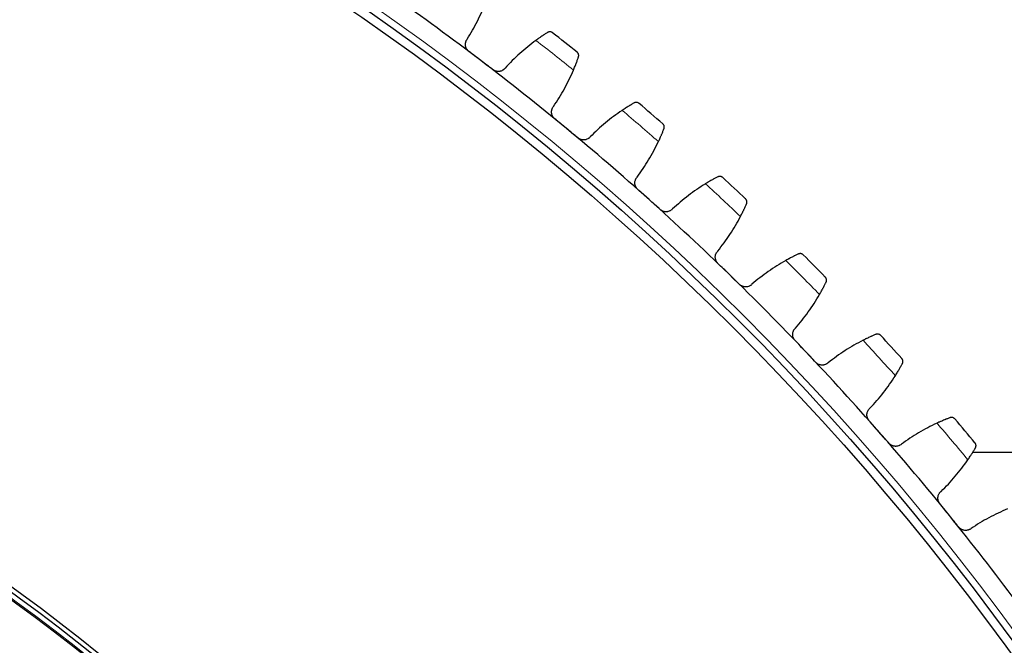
# Model space of a CAD drawing. Header units: inches. Extents: x 0 to 17820, y -10 to 12600.
# Tile 225 of 256: x 8388 to 8612, y 3809 to 3952. Entities that reach past the tile are written whole.
import ezdxf

# ---------------------------------------------------------------- set-up
doc = ezdxf.new("R2010")
doc.units = ezdxf.units.IN
doc.layers.add('1', color=7, linetype='Continuous', true_color=0xffffff)

msp = doc.modelspace()

# ---------------------------------------------------------------- linework, layer by layer
at = {"layer": '1', "color": 2, "linetype": 'Continuous', "lineweight": 25}
msp.add_line((8705.72, 3853.139), (8604.775, 3853.139), dxfattribs=at)
at = {"layer": '1', "color": 110, "linetype": 'Continuous', "lineweight": 13}
for radius in [616.6, 458.862]:
    msp.add_circle((8116.72, 3448.139), radius, dxfattribs=at)
at = {"layer": '1', "color": 2, "linetype": 'Continuous', "lineweight": 25}
for radius in [615, 613, 461, 460, 458.594]:
    msp.add_circle((8116.72, 3448.139), radius, dxfattribs=at)
for radius, start, end in [(621, 52.738854, 55.031847), (636, 51.271431, 51.913282), (621, 50.44586, 52.738854), (636, 48.978438, 49.620288), (621, 48.152866, 50.44586), (636, 46.685444, 47.327295), (621, 45.859873, 48.152866), (636, 44.392451, 45.034301), (621, 43.566879, 45.859873), (636, 42.099457, 42.741307), (621, 41.273885, 43.566879), (636, 39.806463, 40.448314), (621, 38.980892, 41.273885), (621, 36.687898, 38.980892)]:
    msp.add_arc((8116.72, 3448.139), radius, start, end, dxfattribs=at)
at = {"layer": '1', "color": 110, "linetype": 'Continuous', "lineweight": 13}
for start, end in [(51.097996, 52.086717), (48.805002, 49.793724), (46.512009, 47.50073), (44.219015, 45.207736), (41.926022, 42.914743), (39.633028, 40.621749)]:
    msp.add_arc((8116.72, 3448.139), 632.294, start, end, dxfattribs=at)
at = {"layer": '1', "color": 2, "linetype": 'Continuous', "lineweight": 25}
for points in [[(8489.577, 3947.253), (8489.999, 3947.92), (8490.808, 3949.273), (8491.914, 3951.356), (8492.914, 3953.494), (8493.51, 3954.956), (8493.789, 3955.697)], [(8505.245, 3946.982), (8504.606, 3946.515), (8503.356, 3945.551), (8501.562, 3944.017), (8499.849, 3942.395), (8498.761, 3941.254), (8498.231, 3940.67)], [(8492.704, 3942.383), (8491.792, 3943.077), (8490.88, 3943.771), (8489.969, 3944.464)], [(8495.439, 3940.303), (8494.527, 3940.996), (8493.616, 3941.69), (8492.704, 3942.383)], [(8509.248, 3931.935), (8509.697, 3932.585), (8510.559, 3933.904), (8511.747, 3935.942), (8512.832, 3938.038), (8513.486, 3939.475), (8513.795, 3940.204)], [(8512.177, 3926.945), (8511.294, 3927.674), (8510.411, 3928.404), (8509.528, 3929.133)], [(8524.892, 3931.038), (8524.235, 3930.597), (8522.947, 3929.684), (8521.094, 3928.222), (8519.317, 3926.67), (8518.185, 3925.574), (8517.632, 3925.011)], [(8514.827, 3924.756), (8513.944, 3925.486), (8513.061, 3926.215), (8512.177, 3926.945)], [(8528.29, 3915.843), (8528.764, 3916.474), (8529.678, 3917.758), (8530.948, 3919.746), (8532.116, 3921.798), (8532.826, 3923.208), (8533.164, 3923.923)], [(8543.886, 3914.321), (8543.212, 3913.906), (8541.889, 3913.045), (8539.978, 3911.659), (8538.141, 3910.179), (8536.965, 3909.13), (8536.39, 3908.589)], [(8531.017, 3910.739), (8530.164, 3911.503), (8529.311, 3912.268), (8528.457, 3913.032)], [(8533.578, 3908.446), (8532.724, 3909.211), (8531.871, 3909.975), (8531.017, 3910.739)], [(8546.673, 3899.002), (8547.172, 3899.614), (8548.137, 3900.86), (8549.485, 3902.796), (8550.734, 3904.799), (8551.5, 3906.179), (8551.867, 3906.88)], [(8549.194, 3893.793), (8548.372, 3894.591), (8547.55, 3895.388), (8546.728, 3896.186)], [(8562.196, 3896.857), (8561.505, 3896.47), (8560.149, 3895.662), (8558.184, 3894.354), (8556.289, 3892.948), (8555.073, 3891.947), (8554.476, 3891.429)], [(8551.661, 3891.399), (8550.838, 3892.197), (8550.016, 3892.995), (8549.194, 3893.793)], [(8564.368, 3881.439), (8564.891, 3882.03), (8565.905, 3883.236), (8567.329, 3885.117), (8568.657, 3887.068), (8569.478, 3888.417), (8569.872, 3889.103)], [(8566.678, 3876.133), (8565.889, 3876.963), (8565.099, 3877.793), (8564.31, 3878.623)], [(8579.792, 3878.674), (8579.087, 3878.315), (8577.699, 3877.562), (8575.684, 3876.334), (8573.734, 3875.005), (8572.479, 3874.053), (8571.862, 3873.56)], [(8569.047, 3873.643), (8568.257, 3874.473), (8567.468, 3875.303), (8566.678, 3876.133)], [(8581.346, 3863.181), (8581.892, 3863.751), (8582.953, 3864.916), (8584.452, 3866.738), (8585.857, 3868.635), (8586.731, 3869.95), (8587.152, 3870.619)], [(8583.442, 3857.788), (8582.686, 3858.649), (8581.931, 3859.51), (8581.175, 3860.371)], [(8596.647, 3859.802), (8595.928, 3859.471), (8594.511, 3858.775), (8592.448, 3857.628), (8590.447, 3856.378), (8589.154, 3855.477), (8588.518, 3855.009)], [(8585.709, 3855.205), (8584.953, 3856.066), (8584.198, 3856.927), (8583.442, 3857.788)], [(8597.579, 3844.26), (8598.148, 3844.807), (8599.255, 3845.929), (8600.825, 3847.689), (8602.305, 3849.528), (8603.231, 3850.807), (8603.679, 3851.459)], [(8599.458, 3838.786), (8598.737, 3839.677), (8598.017, 3840.567), (8597.296, 3841.458)], [(8612.733, 3840.271), (8612.001, 3839.969), (8610.558, 3839.33), (8608.451, 3838.266), (8606.401, 3837.098), (8605.073, 3836.249), (8604.419, 3835.807)], [(8601.62, 3836.115), (8600.899, 3837.005), (8600.179, 3837.896), (8599.458, 3838.786)]]:
    msp.add_open_spline(points, degree=3, dxfattribs=at)
for points, knots in [([(8489.969, 3944.464), (8489.915, 3944.505), (8489.814, 3944.59), (8489.676, 3944.732), (8489.594, 3944.835), (8489.536, 3944.916), (8489.517, 3944.943), (8489.481, 3944.999), (8489.464, 3945.027), (8489.382, 3945.17), (8489.328, 3945.289), (8489.275, 3945.444), (8489.265, 3945.475), (8489.252, 3945.523), (8489.247, 3945.539), (8489.239, 3945.57), (8489.22, 3945.65), (8489.194, 3945.794), (8489.183, 3945.923), (8489.178, 3946.052), (8489.179, 3946.117), (8489.192, 3946.312), (8489.212, 3946.439), (8489.261, 3946.625), (8489.28, 3946.686), (8489.313, 3946.776), (8489.325, 3946.806), (8489.351, 3946.866), (8489.364, 3946.895), (8489.434, 3947.04), (8489.5, 3947.149), (8489.577, 3947.253)], [0, 0, 0, 0, 0.0625, 0.125, 0.1875, 0.1875, 0.21875, 0.21875, 0.25, 0.25, 0.375, 0.375, 0.40625, 0.40625, 0.421875, 0.421875, 0.4375, 0.5, 0.5625, 0.5625, 0.625, 0.625, 0.75, 0.75, 0.8125, 0.8125, 0.84375, 0.84375, 0.875, 0.875, 1, 1, 1, 1]), ([(8507.889, 3948.78), (8507.813, 3948.732), (8507.733, 3948.681), (8507.561, 3948.571), (8507.379, 3948.454), (8507.177, 3948.322), (8507.045, 3948.235), (8507.018, 3948.217), (8506.964, 3948.181), (8506.937, 3948.163), (8506.854, 3948.108), (8506.798, 3948.07), (8506.627, 3947.956), (8506.511, 3947.876), (8506.272, 3947.712), (8506.149, 3947.628), (8505.962, 3947.496), (8505.898, 3947.452), (8505.803, 3947.384), (8505.77, 3947.361), (8505.706, 3947.315), (8505.673, 3947.292), (8505.51, 3947.175), (8505.378, 3947.08), (8505.245, 3946.982)], [0, 0, 0, 0, 0.125, 0.125, 0.25, 0.375, 0.375, 0.40625, 0.40625, 0.4375, 0.4375, 0.5, 0.5, 0.625, 0.625, 0.75, 0.75, 0.8125, 0.8125, 0.84375, 0.84375, 0.875, 0.875, 1, 1, 1, 1]), ([(8509.039, 3948.721), (8509.038, 3948.722), (8509.037, 3948.723), (8509.034, 3948.724), (8509.033, 3948.725), (8509.03, 3948.728), (8509.023, 3948.733), (8509.006, 3948.746), (8508.972, 3948.77), (8508.942, 3948.788), (8508.88, 3948.824), (8508.837, 3948.845), (8508.705, 3948.898), (8508.611, 3948.921), (8508.462, 3948.934), (8508.412, 3948.935), (8508.335, 3948.93), (8508.309, 3948.928), (8508.256, 3948.92), (8508.23, 3948.916), (8508.151, 3948.898), (8508.098, 3948.881), (8507.992, 3948.839), (8507.94, 3948.812), (8507.889, 3948.78)], [0, 0, 0, 0, 0.0039063, 0.0039063, 0.0078125, 0.0078125, 0.015625, 0.03125, 0.0625, 0.125, 0.125, 0.25, 0.25, 0.5, 0.5, 0.625, 0.625, 0.6875, 0.6875, 0.75, 0.75, 0.875, 0.875, 1, 1, 1, 1]), ([(8513.795, 3940.204), (8513.859, 3940.356), (8513.922, 3940.506), (8514.043, 3940.799), (8514.16, 3941.087), (8514.269, 3941.365), (8514.349, 3941.569), (8514.375, 3941.636), (8514.413, 3941.736), (8514.426, 3941.769), (8514.45, 3941.834), (8514.463, 3941.867), (8514.523, 3942.027), (8514.615, 3942.274), (8514.698, 3942.5), (8514.776, 3942.716), (8514.812, 3942.818), (8514.855, 3942.94), (8514.863, 3942.964), (8514.88, 3943.011), (8514.904, 3943.08), (8514.927, 3943.146), (8514.941, 3943.188)], [0, 0, 0, 0, 0.125, 0.125, 0.25, 0.375, 0.375, 0.4375, 0.4375, 0.46875, 0.46875, 0.5, 0.5, 0.625, 0.75, 0.75, 0.875, 0.875, 0.90625, 0.90625, 0.9375, 1, 1, 1, 1]), ([(8514.941, 3943.188), (8514.961, 3943.245), (8514.975, 3943.302), (8514.993, 3943.414), (8514.997, 3943.468), (8514.996, 3943.575), (8514.991, 3943.628), (8514.974, 3943.729), (8514.962, 3943.779), (8514.931, 3943.874), (8514.912, 3943.92), (8514.868, 3944.007), (8514.843, 3944.048), (8514.789, 3944.126), (8514.759, 3944.163), (8514.71, 3944.215), (8514.685, 3944.24), (8514.654, 3944.268), (8514.638, 3944.282), (8514.631, 3944.287), (8514.626, 3944.291), (8514.624, 3944.293), (8514.622, 3944.295)], [0, 0, 0, 0, 0.125, 0.125, 0.25, 0.25, 0.375, 0.375, 0.5, 0.5, 0.625, 0.625, 0.75, 0.75, 0.875, 0.875, 0.9375, 0.96875, 0.984375, 0.9921875, 0.9921875, 1, 1, 1, 1]), ([(8498.231, 3940.67), (8498.152, 3940.568), (8498.065, 3940.475), (8497.921, 3940.349), (8497.871, 3940.309), (8497.793, 3940.253), (8497.766, 3940.234), (8497.712, 3940.199), (8497.684, 3940.182), (8497.545, 3940.101), (8497.428, 3940.047), (8497.246, 3939.984), (8497.184, 3939.966), (8497.089, 3939.943), (8497.057, 3939.936), (8496.993, 3939.924), (8496.961, 3939.918), (8496.8, 3939.896), (8496.67, 3939.89), (8496.507, 3939.899), (8496.474, 3939.902), (8496.409, 3939.909), (8496.376, 3939.913), (8496.278, 3939.928), (8496.213, 3939.941), (8496.023, 3939.991), (8495.899, 3940.036), (8495.75, 3940.108), (8495.72, 3940.123), (8495.661, 3940.155), (8495.632, 3940.172), (8495.547, 3940.224), (8495.492, 3940.262), (8495.439, 3940.303)], [0, 0, 0, 0, 0.125, 0.125, 0.1875, 0.1875, 0.21875, 0.21875, 0.25, 0.25, 0.375, 0.375, 0.4375, 0.4375, 0.46875, 0.46875, 0.5, 0.5, 0.625, 0.625, 0.65625, 0.65625, 0.6875, 0.6875, 0.75, 0.75, 0.875, 0.875, 0.90625, 0.90625, 0.9375, 0.9375, 1, 1, 1, 1]), ([(8509.528, 3929.133), (8509.476, 3929.176), (8509.378, 3929.265), (8509.246, 3929.412), (8509.168, 3929.519), (8509.113, 3929.602), (8509.096, 3929.63), (8509.062, 3929.687), (8509.046, 3929.716), (8508.969, 3929.862), (8508.92, 3929.983), (8508.874, 3930.14), (8508.865, 3930.172), (8508.854, 3930.22), (8508.85, 3930.236), (8508.843, 3930.268), (8508.827, 3930.348), (8508.806, 3930.493), (8508.801, 3930.622), (8508.802, 3930.752), (8508.805, 3930.816), (8508.825, 3931.011), (8508.851, 3931.137), (8508.907, 3931.32), (8508.929, 3931.381), (8508.965, 3931.47), (8508.978, 3931.499), (8509.006, 3931.558), (8509.02, 3931.586), (8509.096, 3931.728), (8509.167, 3931.835), (8509.248, 3931.935)], [0, 0, 0, 0, 0.0625, 0.125, 0.1875, 0.1875, 0.21875, 0.21875, 0.25, 0.25, 0.375, 0.375, 0.40625, 0.40625, 0.421875, 0.421875, 0.4375, 0.5, 0.5625, 0.5625, 0.625, 0.625, 0.75, 0.75, 0.8125, 0.8125, 0.84375, 0.84375, 0.875, 0.875, 1, 1, 1, 1]), ([(8527.606, 3932.728), (8527.529, 3932.684), (8527.446, 3932.636), (8527.27, 3932.533), (8527.084, 3932.423), (8526.877, 3932.3), (8526.741, 3932.218), (8526.714, 3932.201), (8526.658, 3932.167), (8526.63, 3932.15), (8526.545, 3932.098), (8526.488, 3932.063), (8526.313, 3931.955), (8526.193, 3931.881), (8525.948, 3931.727), (8525.822, 3931.647), (8525.629, 3931.523), (8525.564, 3931.481), (8525.466, 3931.417), (8525.433, 3931.396), (8525.366, 3931.352), (8525.333, 3931.33), (8525.165, 3931.22), (8525.029, 3931.13), (8524.892, 3931.038)], [0, 0, 0, 0, 0.125, 0.125, 0.25, 0.375, 0.375, 0.40625, 0.40625, 0.4375, 0.4375, 0.5, 0.5, 0.625, 0.625, 0.75, 0.75, 0.8125, 0.8125, 0.84375, 0.84375, 0.875, 0.875, 1, 1, 1, 1]), ([(8528.753, 3932.624), (8528.752, 3932.624), (8528.751, 3932.625), (8528.748, 3932.627), (8528.747, 3932.628), (8528.744, 3932.631), (8528.737, 3932.637), (8528.721, 3932.65), (8528.688, 3932.675), (8528.658, 3932.695), (8528.598, 3932.733), (8528.556, 3932.755), (8528.426, 3932.814), (8528.333, 3932.84), (8528.185, 3932.86), (8528.135, 3932.863), (8528.058, 3932.861), (8528.032, 3932.859), (8527.979, 3932.854), (8527.952, 3932.85), (8527.872, 3932.836), (8527.819, 3932.822), (8527.712, 3932.783), (8527.659, 3932.759), (8527.606, 3932.728)], [0, 0, 0, 0, 0.0039063, 0.0039063, 0.0078125, 0.0078125, 0.015625, 0.03125, 0.0625, 0.125, 0.125, 0.25, 0.25, 0.5, 0.5, 0.625, 0.625, 0.6875, 0.6875, 0.75, 0.75, 0.875, 0.875, 1, 1, 1, 1]), ([(8533.164, 3923.923), (8533.235, 3924.073), (8533.303, 3924.219), (8533.436, 3924.508), (8533.564, 3924.791), (8533.685, 3925.064), (8533.772, 3925.265), (8533.801, 3925.331), (8533.843, 3925.429), (8533.857, 3925.462), (8533.885, 3925.526), (8533.898, 3925.558), (8533.965, 3925.716), (8534.067, 3925.958), (8534.158, 3926.181), (8534.245, 3926.394), (8534.285, 3926.495), (8534.333, 3926.615), (8534.342, 3926.638), (8534.361, 3926.685), (8534.388, 3926.753), (8534.413, 3926.818), (8534.429, 3926.859)], [0, 0, 0, 0, 0.125, 0.125, 0.25, 0.375, 0.375, 0.4375, 0.4375, 0.46875, 0.46875, 0.5, 0.5, 0.625, 0.75, 0.75, 0.875, 0.875, 0.90625, 0.90625, 0.9375, 1, 1, 1, 1]), ([(8534.429, 3926.859), (8534.451, 3926.916), (8534.468, 3926.972), (8534.49, 3927.082), (8534.496, 3927.137), (8534.499, 3927.244), (8534.497, 3927.296), (8534.484, 3927.398), (8534.474, 3927.448), (8534.446, 3927.545), (8534.429, 3927.591), (8534.389, 3927.68), (8534.366, 3927.722), (8534.314, 3927.803), (8534.286, 3927.841), (8534.239, 3927.895), (8534.215, 3927.921), (8534.185, 3927.95), (8534.17, 3927.964), (8534.163, 3927.97), (8534.159, 3927.974), (8534.157, 3927.976), (8534.154, 3927.977)], [0, 0, 0, 0, 0.125, 0.125, 0.25, 0.25, 0.375, 0.375, 0.5, 0.5, 0.625, 0.625, 0.75, 0.75, 0.875, 0.875, 0.9375, 0.96875, 0.984375, 0.9921875, 0.9921875, 1, 1, 1, 1]), ([(8517.632, 3925.011), (8517.549, 3924.912), (8517.457, 3924.823), (8517.309, 3924.703), (8517.257, 3924.665), (8517.177, 3924.612), (8517.15, 3924.595), (8517.094, 3924.562), (8517.066, 3924.546), (8516.923, 3924.47), (8516.805, 3924.422), (8516.62, 3924.366), (8516.557, 3924.35), (8516.461, 3924.331), (8516.429, 3924.325), (8516.364, 3924.315), (8516.332, 3924.311), (8516.17, 3924.295), (8516.041, 3924.295), (8515.878, 3924.31), (8515.845, 3924.314), (8515.78, 3924.324), (8515.747, 3924.329), (8515.65, 3924.348), (8515.586, 3924.364), (8515.398, 3924.421), (8515.276, 3924.471), (8515.13, 3924.549), (8515.1, 3924.566), (8515.043, 3924.6), (8515.015, 3924.618), (8514.932, 3924.674), (8514.879, 3924.713), (8514.827, 3924.756)], [0, 0, 0, 0, 0.125, 0.125, 0.1875, 0.1875, 0.21875, 0.21875, 0.25, 0.25, 0.375, 0.375, 0.4375, 0.4375, 0.46875, 0.46875, 0.5, 0.5, 0.625, 0.625, 0.65625, 0.65625, 0.6875, 0.6875, 0.75, 0.75, 0.875, 0.875, 0.90625, 0.90625, 0.9375, 0.9375, 1, 1, 1, 1]), ([(8528.457, 3913.032), (8528.408, 3913.077), (8528.313, 3913.17), (8528.187, 3913.322), (8528.114, 3913.431), (8528.062, 3913.517), (8528.046, 3913.546), (8528.014, 3913.604), (8527.999, 3913.634), (8527.929, 3913.782), (8527.885, 3913.905), (8527.844, 3914.064), (8527.837, 3914.096), (8527.828, 3914.144), (8527.824, 3914.161), (8527.819, 3914.193), (8527.806, 3914.274), (8527.791, 3914.42), (8527.791, 3914.549), (8527.797, 3914.678), (8527.803, 3914.743), (8527.831, 3914.936), (8527.861, 3915.061), (8527.925, 3915.242), (8527.949, 3915.302), (8527.989, 3915.389), (8528.003, 3915.418), (8528.033, 3915.475), (8528.049, 3915.504), (8528.13, 3915.642), (8528.205, 3915.746), (8528.29, 3915.843)], [0, 0, 0, 0, 0.0625, 0.125, 0.1875, 0.1875, 0.21875, 0.21875, 0.25, 0.25, 0.375, 0.375, 0.40625, 0.40625, 0.421875, 0.421875, 0.4375, 0.5, 0.5625, 0.5625, 0.625, 0.625, 0.75, 0.75, 0.8125, 0.8125, 0.84375, 0.84375, 0.875, 0.875, 1, 1, 1, 1]), ([(8546.665, 3915.901), (8546.586, 3915.86), (8546.502, 3915.815), (8546.322, 3915.719), (8546.131, 3915.617), (8545.919, 3915.502), (8545.781, 3915.425), (8545.753, 3915.41), (8545.696, 3915.378), (8545.667, 3915.362), (8545.58, 3915.314), (8545.521, 3915.281), (8545.342, 3915.18), (8545.219, 3915.111), (8544.968, 3914.966), (8544.839, 3914.892), (8544.642, 3914.776), (8544.575, 3914.736), (8544.474, 3914.676), (8544.44, 3914.656), (8544.372, 3914.616), (8544.338, 3914.595), (8544.166, 3914.492), (8544.027, 3914.407), (8543.886, 3914.321)], [0, 0, 0, 0, 0.125, 0.125, 0.25, 0.375, 0.375, 0.40625, 0.40625, 0.4375, 0.4375, 0.5, 0.5, 0.625, 0.625, 0.75, 0.75, 0.8125, 0.8125, 0.84375, 0.84375, 0.875, 0.875, 1, 1, 1, 1]), ([(8547.807, 3915.75), (8547.806, 3915.751), (8547.805, 3915.752), (8547.803, 3915.754), (8547.802, 3915.755), (8547.798, 3915.758), (8547.792, 3915.764), (8547.776, 3915.778), (8547.744, 3915.804), (8547.715, 3915.826), (8547.657, 3915.866), (8547.616, 3915.89), (8547.488, 3915.953), (8547.396, 3915.984), (8547.249, 3916.009), (8547.199, 3916.014), (8547.122, 3916.015), (8547.096, 3916.015), (8547.043, 3916.012), (8547.016, 3916.009), (8546.936, 3915.998), (8546.882, 3915.986), (8546.773, 3915.951), (8546.719, 3915.929), (8546.665, 3915.901)], [0, 0, 0, 0, 0.0039062, 0.0039062, 0.0078125, 0.0078125, 0.015625, 0.03125, 0.0625, 0.125, 0.125, 0.25, 0.25, 0.5, 0.5, 0.625, 0.625, 0.6875, 0.6875, 0.75, 0.75, 0.875, 0.875, 1, 1, 1, 1]), ([(8551.867, 3906.88), (8551.943, 3907.027), (8552.017, 3907.171), (8552.161, 3907.454), (8552.301, 3907.732), (8552.432, 3908), (8552.528, 3908.197), (8552.559, 3908.262), (8552.605, 3908.358), (8552.62, 3908.39), (8552.651, 3908.453), (8552.665, 3908.485), (8552.739, 3908.64), (8552.85, 3908.878), (8552.95, 3909.097), (8553.045, 3909.306), (8553.09, 3909.405), (8553.142, 3909.523), (8553.153, 3909.546), (8553.173, 3909.592), (8553.203, 3909.659), (8553.23, 3909.723), (8553.248, 3909.763)], [0, 0, 0, 0, 0.125, 0.125, 0.25, 0.375, 0.375, 0.4375, 0.4375, 0.46875, 0.46875, 0.5, 0.5, 0.625, 0.75, 0.75, 0.875, 0.875, 0.90625, 0.90625, 0.9375, 1, 1, 1, 1]), ([(8553.248, 3909.763), (8553.273, 3909.819), (8553.291, 3909.874), (8553.317, 3909.984), (8553.326, 3910.038), (8553.333, 3910.145), (8553.333, 3910.197), (8553.324, 3910.3), (8553.316, 3910.35), (8553.292, 3910.448), (8553.277, 3910.495), (8553.241, 3910.585), (8553.219, 3910.628), (8553.171, 3910.711), (8553.144, 3910.75), (8553.1, 3910.806), (8553.076, 3910.833), (8553.048, 3910.863), (8553.033, 3910.878), (8553.027, 3910.884), (8553.022, 3910.888), (8553.02, 3910.89), (8553.018, 3910.892)], [0, 0, 0, 0, 0.125, 0.125, 0.25, 0.25, 0.375, 0.375, 0.5, 0.5, 0.625, 0.625, 0.75, 0.75, 0.875, 0.875, 0.9375, 0.96875, 0.984375, 0.9921875, 0.9921875, 1, 1, 1, 1]), ([(8536.39, 3908.589), (8536.303, 3908.494), (8536.208, 3908.408), (8536.055, 3908.294), (8536.002, 3908.258), (8535.92, 3908.208), (8535.892, 3908.192), (8535.835, 3908.162), (8535.806, 3908.147), (8535.661, 3908.077), (8535.54, 3908.033), (8535.353, 3907.984), (8535.29, 3907.971), (8535.193, 3907.956), (8535.161, 3907.951), (8535.096, 3907.944), (8535.064, 3907.942), (8534.901, 3907.932), (8534.772, 3907.937), (8534.61, 3907.959), (8534.577, 3907.964), (8534.513, 3907.976), (8534.48, 3907.983), (8534.384, 3908.006), (8534.321, 3908.025), (8534.135, 3908.089), (8534.015, 3908.144), (8533.872, 3908.228), (8533.843, 3908.245), (8533.787, 3908.282), (8533.76, 3908.301), (8533.679, 3908.36), (8533.627, 3908.402), (8533.578, 3908.446)], [0, 0, 0, 0, 0.125, 0.125, 0.1875, 0.1875, 0.21875, 0.21875, 0.25, 0.25, 0.375, 0.375, 0.4375, 0.4375, 0.46875, 0.46875, 0.5, 0.5, 0.625, 0.625, 0.65625, 0.65625, 0.6875, 0.6875, 0.75, 0.75, 0.875, 0.875, 0.90625, 0.90625, 0.9375, 0.9375, 1, 1, 1, 1]), ([(8546.728, 3896.186), (8546.68, 3896.233), (8546.589, 3896.33), (8546.47, 3896.487), (8546.4, 3896.599), (8546.352, 3896.686), (8546.337, 3896.716), (8546.308, 3896.776), (8546.294, 3896.806), (8546.23, 3896.957), (8546.19, 3897.082), (8546.157, 3897.242), (8546.151, 3897.274), (8546.143, 3897.323), (8546.141, 3897.339), (8546.136, 3897.372), (8546.126, 3897.453), (8546.118, 3897.599), (8546.123, 3897.729), (8546.134, 3897.858), (8546.142, 3897.922), (8546.178, 3898.114), (8546.214, 3898.238), (8546.284, 3898.416), (8546.311, 3898.474), (8546.354, 3898.56), (8546.37, 3898.589), (8546.402, 3898.645), (8546.419, 3898.672), (8546.505, 3898.808), (8546.584, 3898.908), (8546.673, 3899.002)], [0, 0, 0, 0, 0.0625, 0.125, 0.1875, 0.1875, 0.21875, 0.21875, 0.25, 0.25, 0.375, 0.375, 0.40625, 0.40625, 0.421875, 0.421875, 0.4375, 0.5, 0.5625, 0.5625, 0.625, 0.625, 0.75, 0.75, 0.8125, 0.8125, 0.84375, 0.84375, 0.875, 0.875, 1, 1, 1, 1]), ([(8565.036, 3898.324), (8564.955, 3898.286), (8564.869, 3898.245), (8564.686, 3898.157), (8564.491, 3898.062), (8564.275, 3897.955), (8564.133, 3897.885), (8564.104, 3897.87), (8564.046, 3897.841), (8564.017, 3897.826), (8563.928, 3897.781), (8563.868, 3897.751), (8563.685, 3897.657), (8563.56, 3897.593), (8563.303, 3897.459), (8563.171, 3897.389), (8562.969, 3897.281), (8562.901, 3897.245), (8562.797, 3897.189), (8562.763, 3897.17), (8562.693, 3897.132), (8562.658, 3897.113), (8562.482, 3897.017), (8562.34, 3896.938), (8562.196, 3896.857)], [0, 0, 0, 0, 0.125, 0.125, 0.25, 0.375, 0.375, 0.40625, 0.40625, 0.4375, 0.4375, 0.5, 0.5, 0.625, 0.625, 0.75, 0.75, 0.8125, 0.8125, 0.84375, 0.84375, 0.875, 0.875, 1, 1, 1, 1]), ([(8566.171, 3898.128), (8566.17, 3898.129), (8566.169, 3898.13), (8566.167, 3898.132), (8566.166, 3898.133), (8566.162, 3898.137), (8566.156, 3898.143), (8566.141, 3898.157), (8566.11, 3898.185), (8566.082, 3898.207), (8566.025, 3898.25), (8565.986, 3898.275), (8565.86, 3898.344), (8565.769, 3898.378), (8565.624, 3898.409), (8565.574, 3898.416), (8565.497, 3898.421), (8565.471, 3898.421), (8565.418, 3898.42), (8565.391, 3898.418), (8565.31, 3898.41), (8565.256, 3898.4), (8565.146, 3898.37), (8565.091, 3898.35), (8565.036, 3898.324)], [0, 0, 0, 0, 0.0039062, 0.0039062, 0.0078125, 0.0078125, 0.015625, 0.03125, 0.0625, 0.125, 0.125, 0.25, 0.25, 0.5, 0.5, 0.625, 0.625, 0.6875, 0.6875, 0.75, 0.75, 0.875, 0.875, 1, 1, 1, 1]), ([(8571.368, 3891.928), (8571.395, 3891.983), (8571.415, 3892.038), (8571.446, 3892.146), (8571.456, 3892.2), (8571.469, 3892.306), (8571.47, 3892.359), (8571.466, 3892.462), (8571.459, 3892.512), (8571.44, 3892.611), (8571.426, 3892.658), (8571.393, 3892.75), (8571.374, 3892.794), (8571.329, 3892.878), (8571.303, 3892.919), (8571.261, 3892.976), (8571.239, 3893.004), (8571.212, 3893.035), (8571.198, 3893.05), (8571.192, 3893.057), (8571.187, 3893.061), (8571.185, 3893.063), (8571.183, 3893.065)], [0, 0, 0, 0, 0.125, 0.125, 0.25, 0.25, 0.375, 0.375, 0.5, 0.5, 0.625, 0.625, 0.75, 0.75, 0.875, 0.875, 0.9375, 0.96875, 0.984375, 0.9921875, 0.9921875, 1, 1, 1, 1]), ([(8554.476, 3891.429), (8554.386, 3891.338), (8554.288, 3891.256), (8554.13, 3891.148), (8554.075, 3891.114), (8553.991, 3891.068), (8553.963, 3891.053), (8553.905, 3891.025), (8553.875, 3891.011), (8553.727, 3890.947), (8553.605, 3890.908), (8553.416, 3890.867), (8553.353, 3890.856), (8553.255, 3890.845), (8553.223, 3890.842), (8553.158, 3890.837), (8553.125, 3890.836), (8552.963, 3890.833), (8552.833, 3890.843), (8552.672, 3890.871), (8552.64, 3890.878), (8552.576, 3890.892), (8552.544, 3890.9), (8552.448, 3890.927), (8552.386, 3890.948), (8552.203, 3891.02), (8552.086, 3891.079), (8551.945, 3891.169), (8551.918, 3891.188), (8551.864, 3891.227), (8551.837, 3891.247), (8551.759, 3891.309), (8551.709, 3891.353), (8551.661, 3891.399)], [0, 0, 0, 0, 0.125, 0.125, 0.1875, 0.1875, 0.21875, 0.21875, 0.25, 0.25, 0.375, 0.375, 0.4375, 0.4375, 0.46875, 0.46875, 0.5, 0.5, 0.625, 0.625, 0.65625, 0.65625, 0.6875, 0.6875, 0.75, 0.75, 0.875, 0.875, 0.90625, 0.90625, 0.9375, 0.9375, 1, 1, 1, 1]), ([(8569.872, 3889.103), (8569.955, 3889.246), (8570.034, 3889.387), (8570.19, 3889.664), (8570.34, 3889.936), (8570.482, 3890.199), (8570.586, 3890.392), (8570.619, 3890.456), (8570.669, 3890.55), (8570.686, 3890.581), (8570.719, 3890.643), (8570.735, 3890.674), (8570.814, 3890.826), (8570.935, 3891.059), (8571.044, 3891.274), (8571.147, 3891.479), (8571.196, 3891.577), (8571.253, 3891.692), (8571.264, 3891.715), (8571.286, 3891.76), (8571.318, 3891.826), (8571.349, 3891.888), (8571.368, 3891.928)], [0, 0, 0, 0, 0.125, 0.125, 0.25, 0.375, 0.375, 0.4375, 0.4375, 0.46875, 0.46875, 0.5, 0.5, 0.625, 0.75, 0.75, 0.875, 0.875, 0.90625, 0.90625, 0.9375, 1, 1, 1, 1]), ([(8564.31, 3878.623), (8564.264, 3878.672), (8564.177, 3878.772), (8564.064, 3878.934), (8563.999, 3879.049), (8563.955, 3879.138), (8563.941, 3879.168), (8563.914, 3879.229), (8563.901, 3879.259), (8563.843, 3879.413), (8563.809, 3879.539), (8563.781, 3879.701), (8563.777, 3879.733), (8563.771, 3879.782), (8563.769, 3879.799), (8563.766, 3879.832), (8563.759, 3879.913), (8563.757, 3880.06), (8563.767, 3880.188), (8563.783, 3880.317), (8563.794, 3880.381), (8563.837, 3880.571), (8563.878, 3880.693), (8563.956, 3880.869), (8563.984, 3880.926), (8564.032, 3881.01), (8564.048, 3881.038), (8564.082, 3881.093), (8564.1, 3881.119), (8564.192, 3881.251), (8564.275, 3881.349), (8564.368, 3881.439)], [0, 0, 0, 0, 0.0625, 0.125, 0.1875, 0.1875, 0.21875, 0.21875, 0.25, 0.25, 0.375, 0.375, 0.40625, 0.40625, 0.421875, 0.421875, 0.4375, 0.5, 0.5625, 0.5625, 0.625, 0.625, 0.75, 0.75, 0.8125, 0.8125, 0.84375, 0.84375, 0.875, 0.875, 1, 1, 1, 1]), ([(8582.689, 3880.027), (8582.607, 3879.992), (8582.519, 3879.954), (8582.332, 3879.874), (8582.134, 3879.787), (8581.913, 3879.689), (8581.769, 3879.624), (8581.74, 3879.61), (8581.681, 3879.584), (8581.651, 3879.57), (8581.56, 3879.529), (8581.499, 3879.501), (8581.312, 3879.415), (8581.184, 3879.355), (8580.922, 3879.231), (8580.788, 3879.167), (8580.582, 3879.067), (8580.512, 3879.033), (8580.407, 3878.982), (8580.371, 3878.964), (8580.3, 3878.929), (8580.264, 3878.911), (8580.085, 3878.822), (8579.939, 3878.749), (8579.792, 3878.674)], [0, 0, 0, 0, 0.125, 0.125, 0.25, 0.375, 0.375, 0.40625, 0.40625, 0.4375, 0.4375, 0.5, 0.5, 0.625, 0.625, 0.75, 0.75, 0.8125, 0.8125, 0.84375, 0.84375, 0.875, 0.875, 1, 1, 1, 1]), ([(8583.815, 3879.786), (8583.814, 3879.787), (8583.813, 3879.788), (8583.811, 3879.79), (8583.81, 3879.791), (8583.807, 3879.794), (8583.801, 3879.801), (8583.786, 3879.816), (8583.756, 3879.845), (8583.73, 3879.868), (8583.674, 3879.913), (8583.636, 3879.94), (8583.513, 3880.013), (8583.424, 3880.051), (8583.28, 3880.088), (8583.23, 3880.097), (8583.153, 3880.105), (8583.127, 3880.106), (8583.074, 3880.107), (8583.047, 3880.107), (8582.966, 3880.102), (8582.911, 3880.094), (8582.8, 3880.069), (8582.744, 3880.051), (8582.689, 3880.027)], [0, 0, 0, 0, 0.0039063, 0.0039063, 0.0078125, 0.0078125, 0.015625, 0.03125, 0.0625, 0.125, 0.125, 0.25, 0.25, 0.5, 0.5, 0.625, 0.625, 0.6875, 0.6875, 0.75, 0.75, 0.875, 0.875, 1, 1, 1, 1]), ([(8571.862, 3873.56), (8571.768, 3873.472), (8571.666, 3873.394), (8571.504, 3873.293), (8571.449, 3873.261), (8571.362, 3873.218), (8571.333, 3873.204), (8571.274, 3873.178), (8571.244, 3873.166), (8571.094, 3873.108), (8570.97, 3873.074), (8570.78, 3873.04), (8570.716, 3873.032), (8570.618, 3873.025), (8570.586, 3873.023), (8570.52, 3873.021), (8570.488, 3873.021), (8570.325, 3873.024), (8570.197, 3873.039), (8570.037, 3873.074), (8570.005, 3873.082), (8569.941, 3873.099), (8569.909, 3873.109), (8569.815, 3873.139), (8569.754, 3873.163), (8569.573, 3873.242), (8569.459, 3873.306), (8569.322, 3873.401), (8569.296, 3873.421), (8569.243, 3873.462), (8569.217, 3873.483), (8569.141, 3873.548), (8569.093, 3873.594), (8569.047, 3873.643)], [0, 0, 0, 0, 0.125, 0.125, 0.1875, 0.1875, 0.21875, 0.21875, 0.25, 0.25, 0.375, 0.375, 0.4375, 0.4375, 0.46875, 0.46875, 0.5, 0.5, 0.625, 0.625, 0.65625, 0.65625, 0.6875, 0.6875, 0.75, 0.75, 0.875, 0.875, 0.90625, 0.90625, 0.9375, 0.9375, 1, 1, 1, 1]), ([(8587.152, 3870.619), (8587.24, 3870.759), (8587.326, 3870.897), (8587.492, 3871.168), (8587.653, 3871.434), (8587.806, 3871.69), (8587.916, 3871.879), (8587.953, 3871.941), (8588.007, 3872.034), (8588.024, 3872.064), (8588.059, 3872.125), (8588.077, 3872.155), (8588.162, 3872.303), (8588.292, 3872.532), (8588.41, 3872.742), (8588.521, 3872.943), (8588.573, 3873.038), (8588.635, 3873.152), (8588.647, 3873.174), (8588.671, 3873.218), (8588.706, 3873.282), (8588.739, 3873.344), (8588.76, 3873.383)], [0, 0, 0, 0, 0.125, 0.125, 0.25, 0.375, 0.375, 0.4375, 0.4375, 0.46875, 0.46875, 0.5, 0.5, 0.625, 0.75, 0.75, 0.875, 0.875, 0.90625, 0.90625, 0.9375, 1, 1, 1, 1]), ([(8588.76, 3873.383), (8588.789, 3873.436), (8588.811, 3873.49), (8588.847, 3873.597), (8588.859, 3873.651), (8588.875, 3873.756), (8588.879, 3873.809), (8588.879, 3873.912), (8588.874, 3873.962), (8588.859, 3874.062), (8588.847, 3874.11), (8588.818, 3874.203), (8588.8, 3874.247), (8588.759, 3874.334), (8588.735, 3874.375), (8588.695, 3874.434), (8588.674, 3874.463), (8588.648, 3874.495), (8588.635, 3874.511), (8588.629, 3874.517), (8588.625, 3874.522), (8588.623, 3874.524), (8588.621, 3874.526)], [0, 0, 0, 0, 0.125, 0.125, 0.25, 0.25, 0.375, 0.375, 0.5, 0.5, 0.625, 0.625, 0.75, 0.75, 0.875, 0.875, 0.9375, 0.96875, 0.984375, 0.9921875, 0.9921875, 1, 1, 1, 1]), ([(8581.175, 3860.371), (8581.131, 3860.421), (8581.048, 3860.525), (8580.942, 3860.691), (8580.881, 3860.808), (8580.841, 3860.899), (8580.828, 3860.93), (8580.804, 3860.992), (8580.792, 3861.023), (8580.74, 3861.179), (8580.711, 3861.306), (8580.69, 3861.469), (8580.687, 3861.501), (8580.683, 3861.55), (8580.682, 3861.567), (8580.68, 3861.6), (8580.677, 3861.682), (8580.68, 3861.828), (8580.695, 3861.956), (8580.716, 3862.084), (8580.73, 3862.147), (8580.781, 3862.336), (8580.826, 3862.456), (8580.911, 3862.629), (8580.942, 3862.685), (8580.992, 3862.767), (8581.01, 3862.794), (8581.046, 3862.847), (8581.065, 3862.873), (8581.162, 3863.001), (8581.249, 3863.095), (8581.346, 3863.181)], [0, 0, 0, 0, 0.0625, 0.125, 0.1875, 0.1875, 0.21875, 0.21875, 0.25, 0.25, 0.375, 0.375, 0.40625, 0.40625, 0.421875, 0.421875, 0.4375, 0.5, 0.5625, 0.5625, 0.625, 0.625, 0.75, 0.75, 0.8125, 0.8125, 0.84375, 0.84375, 0.875, 0.875, 1, 1, 1, 1]), ([(8599.595, 3861.038), (8599.512, 3861.006), (8599.423, 3860.972), (8599.233, 3860.899), (8599.031, 3860.82), (8598.807, 3860.731), (8598.66, 3860.672), (8598.63, 3860.66), (8598.57, 3860.635), (8598.54, 3860.623), (8598.447, 3860.585), (8598.385, 3860.56), (8598.195, 3860.481), (8598.065, 3860.427), (8597.798, 3860.314), (8597.662, 3860.255), (8597.452, 3860.163), (8597.381, 3860.132), (8597.273, 3860.085), (8597.237, 3860.069), (8597.165, 3860.037), (8597.128, 3860.02), (8596.945, 3859.938), (8596.797, 3859.871), (8596.647, 3859.802)], [0, 0, 0, 0, 0.125, 0.125, 0.25, 0.375, 0.375, 0.40625, 0.40625, 0.4375, 0.4375, 0.5, 0.5, 0.625, 0.625, 0.75, 0.75, 0.8125, 0.8125, 0.84375, 0.84375, 0.875, 0.875, 1, 1, 1, 1]), ([(8600.711, 3860.752), (8600.71, 3860.753), (8600.709, 3860.754), (8600.707, 3860.756), (8600.706, 3860.757), (8600.703, 3860.761), (8600.697, 3860.767), (8600.683, 3860.783), (8600.655, 3860.813), (8600.629, 3860.837), (8600.576, 3860.884), (8600.538, 3860.913), (8600.419, 3860.991), (8600.331, 3861.033), (8600.188, 3861.075), (8600.139, 3861.086), (8600.062, 3861.097), (8600.036, 3861.1), (8599.983, 3861.103), (8599.957, 3861.103), (8599.875, 3861.102), (8599.82, 3861.096), (8599.709, 3861.075), (8599.652, 3861.06), (8599.595, 3861.038)], [0, 0, 0, 0, 0.0039063, 0.0039063, 0.0078125, 0.0078125, 0.015625, 0.03125, 0.0625, 0.125, 0.125, 0.25, 0.25, 0.5, 0.5, 0.625, 0.625, 0.6875, 0.6875, 0.75, 0.75, 0.875, 0.875, 1, 1, 1, 1]), ([(8588.518, 3855.009), (8588.421, 3854.925), (8588.316, 3854.851), (8588.15, 3854.756), (8588.093, 3854.727), (8588.006, 3854.688), (8587.976, 3854.675), (8587.916, 3854.652), (8587.885, 3854.64), (8587.733, 3854.589), (8587.608, 3854.559), (8587.417, 3854.533), (8587.352, 3854.528), (8587.254, 3854.524), (8587.222, 3854.524), (8587.156, 3854.524), (8587.124, 3854.526), (8586.962, 3854.535), (8586.833, 3854.556), (8586.675, 3854.597), (8586.644, 3854.606), (8586.581, 3854.626), (8586.549, 3854.637), (8586.456, 3854.671), (8586.396, 3854.697), (8586.219, 3854.783), (8586.107, 3854.852), (8585.975, 3854.952), (8585.949, 3854.973), (8585.898, 3855.016), (8585.873, 3855.038), (8585.8, 3855.107), (8585.753, 3855.154), (8585.709, 3855.205)], [0, 0, 0, 0, 0.125, 0.125, 0.1875, 0.1875, 0.21875, 0.21875, 0.25, 0.25, 0.375, 0.375, 0.4375, 0.4375, 0.46875, 0.46875, 0.5, 0.5, 0.625, 0.625, 0.65625, 0.65625, 0.6875, 0.6875, 0.75, 0.75, 0.875, 0.875, 0.90625, 0.90625, 0.9375, 0.9375, 1, 1, 1, 1]), ([(8605.396, 3854.156), (8605.427, 3854.208), (8605.451, 3854.261), (8605.491, 3854.367), (8605.506, 3854.42), (8605.526, 3854.525), (8605.532, 3854.577), (8605.536, 3854.68), (8605.533, 3854.731), (8605.522, 3854.83), (8605.512, 3854.879), (8605.487, 3854.973), (8605.471, 3855.018), (8605.432, 3855.106), (8605.41, 3855.148), (8605.373, 3855.209), (8605.353, 3855.239), (8605.329, 3855.272), (8605.316, 3855.288), (8605.31, 3855.295), (8605.306, 3855.3), (8605.304, 3855.302), (8605.303, 3855.304)], [0, 0, 0, 0, 0.125, 0.125, 0.25, 0.25, 0.375, 0.375, 0.5, 0.5, 0.625, 0.625, 0.75, 0.75, 0.875, 0.875, 0.9375, 0.96875, 0.984375, 0.9921875, 0.9921875, 1, 1, 1, 1]), ([(8603.679, 3851.459), (8603.772, 3851.596), (8603.863, 3851.73), (8604.04, 3851.994), (8604.212, 3852.253), (8604.375, 3852.503), (8604.493, 3852.687), (8604.532, 3852.748), (8604.589, 3852.838), (8604.608, 3852.868), (8604.645, 3852.927), (8604.664, 3852.956), (8604.755, 3853.101), (8604.895, 3853.325), (8605.02, 3853.53), (8605.139, 3853.726), (8605.196, 3853.82), (8605.262, 3853.93), (8605.275, 3853.952), (8605.3, 3853.995), (8605.338, 3854.058), (8605.373, 3854.118), (8605.396, 3854.156)], [0, 0, 0, 0, 0.125, 0.125, 0.25, 0.375, 0.375, 0.4375, 0.4375, 0.46875, 0.46875, 0.5, 0.5, 0.625, 0.75, 0.75, 0.875, 0.875, 0.90625, 0.90625, 0.9375, 1, 1, 1, 1]), ([(8597.296, 3841.458), (8597.254, 3841.51), (8597.176, 3841.617), (8597.076, 3841.787), (8597.021, 3841.907), (8596.983, 3841.999), (8596.972, 3842.03), (8596.95, 3842.093), (8596.94, 3842.125), (8596.894, 3842.283), (8596.87, 3842.411), (8596.856, 3842.574), (8596.854, 3842.607), (8596.852, 3842.656), (8596.851, 3842.673), (8596.851, 3842.706), (8596.851, 3842.788), (8596.86, 3842.934), (8596.88, 3843.062), (8596.906, 3843.188), (8596.923, 3843.251), (8596.981, 3843.438), (8597.031, 3843.556), (8597.123, 3843.725), (8597.156, 3843.779), (8597.21, 3843.859), (8597.228, 3843.886), (8597.267, 3843.938), (8597.287, 3843.963), (8597.389, 3844.087), (8597.48, 3844.178), (8597.579, 3844.26)], [0, 0, 0, 0, 0.0625, 0.125, 0.1875, 0.1875, 0.21875, 0.21875, 0.25, 0.25, 0.375, 0.375, 0.40625, 0.40625, 0.421875, 0.421875, 0.4375, 0.5, 0.5625, 0.5625, 0.625, 0.625, 0.75, 0.75, 0.8125, 0.8125, 0.84375, 0.84375, 0.875, 0.875, 1, 1, 1, 1]), ([(8604.419, 3835.807), (8604.318, 3835.727), (8604.211, 3835.657), (8604.041, 3835.569), (8603.983, 3835.542), (8603.894, 3835.506), (8603.864, 3835.495), (8603.803, 3835.474), (8603.772, 3835.464), (8603.617, 3835.418), (8603.492, 3835.394), (8603.299, 3835.376), (8603.235, 3835.373), (8603.137, 3835.373), (8603.104, 3835.374), (8603.039, 3835.377), (8603.007, 3835.38), (8602.845, 3835.396), (8602.718, 3835.421), (8602.561, 3835.469), (8602.53, 3835.479), (8602.468, 3835.501), (8602.437, 3835.513), (8602.346, 3835.552), (8602.286, 3835.58), (8602.113, 3835.673), (8602.004, 3835.746), (8601.875, 3835.852), (8601.85, 3835.874), (8601.801, 3835.919), (8601.777, 3835.942), (8601.707, 3836.013), (8601.662, 3836.063), (8601.62, 3836.115)], [0, 0, 0, 0, 0.125, 0.125, 0.1875, 0.1875, 0.21875, 0.21875, 0.25, 0.25, 0.375, 0.375, 0.4375, 0.4375, 0.46875, 0.46875, 0.5, 0.5, 0.625, 0.625, 0.65625, 0.65625, 0.6875, 0.6875, 0.75, 0.75, 0.875, 0.875, 0.90625, 0.90625, 0.9375, 0.9375, 1, 1, 1, 1])]:
    msp.add_open_spline(points, degree=3, knots=knots, dxfattribs=at)

doc.saveas('drawing.dxf')
